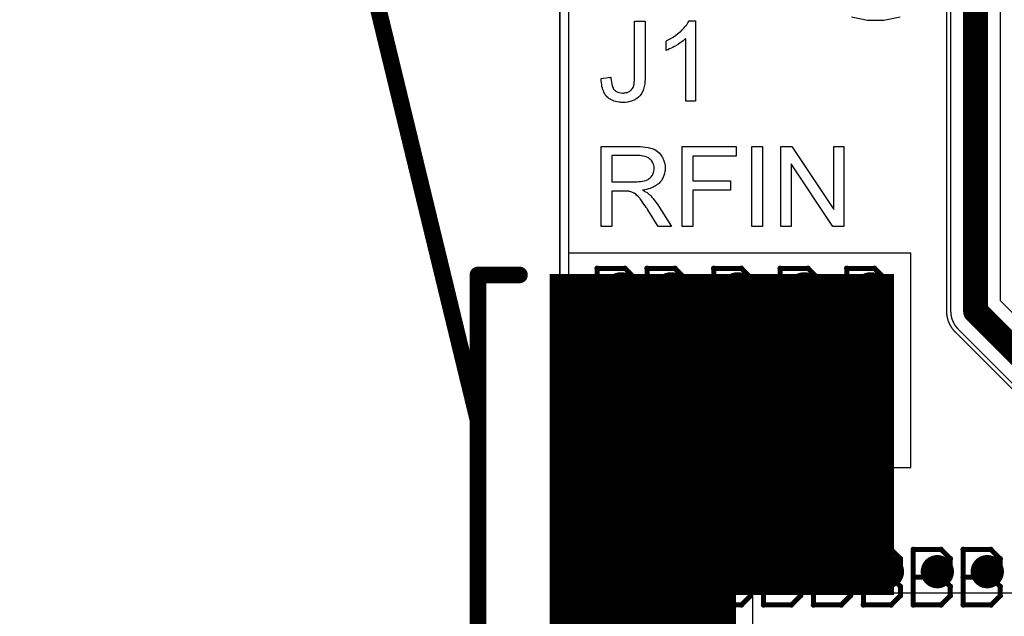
# Model space of a CAD drawing. Extents: x -1.5 to 9, y -3 to 5.
# Tile 50 of 256: x -0.325 to 0.267, y 1.242 to 1.6. Entities that reach past the tile are written whole.
import ezdxf

# ---------------------------------------------------------------- set-up
doc = ezdxf.new("R2010")
doc.units = 0
doc.layers.get('0').update_dxf_attribs({"linetype": 'CONTINUOUS'})
for name, color, linetype in [('qfn16-30-34-a_copper_signal_1', 1, 'CONTINUOUS'), ('qfn16-30-34-a_copper_signal_2', 1, 'CONTINUOUS'), ('qfn16-30-34-a_copper_signal_bot', 5, 'CONTINUOUS'), ('qfn16-30-34-a_copper_signal_top', 1, 'CONTINUOUS'), ('qfn16-30-34-a_drawing_1', 1, 'CONTINUOUS'), ('qfn16-30-34-a_drillmap_1', 1, 'CONTINUOUS'), ('qfn16-30-34-a_legend_top', 2, 'CONTINUOUS'), ('qfn16-30-34-a_mechanical_19', 1, 'CONTINUOUS'), ('qfn16-30-34-a_profile', 1, 'CONTINUOUS'), ('qfn16-30-34-a_pth_drill', 1, 'CONTINUOUS'), ('qfn16-30-34-a_soldermask_bot', 1, 'CONTINUOUS'), ('qfn16-30-34-a_soldermask_top', 1, 'CONTINUOUS')]:
    doc.layers.add(name, color=color, linetype=linetype)

# ---------------------------------------------------------------- blocks, each defined once
blk = doc.blocks.new('D14')
at = {"const_width": 0.1}
blk.add_lwpolyline([(-0.1025, 0), (0.1025, 0)], dxfattribs=at)
blk = doc.blocks.new('D21')
at = {"const_width": 0.0075}
blk.add_lwpolyline([(-0.00375, 0, 1), (0.00375, 0, 1)], format="xyb", close=True, dxfattribs=at)
blk = doc.blocks.new('D27')
at = {"const_width": 0.104}
blk.add_lwpolyline([(-0.1025, 0), (0.1025, 0)], dxfattribs=at)
blk = doc.blocks.new('D29')
at = {"const_width": 0.01}
blk.add_lwpolyline([(-0.005, 0, 1), (0.005, 0, 1)], format="xyb", close=True, dxfattribs=at)
blk = doc.blocks.new('D33')
at = {"const_width": 0.29}
blk.add_lwpolyline([(-0.025, 0), (0.025, 0)], dxfattribs=at)
blk = doc.blocks.new('D20')
at = {"const_width": 0.005}
blk.add_lwpolyline([(-0.0025, 0, 1), (0.0025, 0, 1)], format="xyb", close=True, dxfattribs=at)
blk = doc.blocks.new('D34')
at = {"const_width": 0.28}
blk.add_lwpolyline([(-0.055, 0), (0.055, 0)], dxfattribs=at)
blk = doc.blocks.new('D37')
at = {"const_width": 0.282}
blk.add_lwpolyline([(-0.056, 0), (0.056, 0)], dxfattribs=at)
blk = doc.blocks.new('D41')
at = {"const_width": 0.106}
blk.add_lwpolyline([(-0.1035, 0), (0.1035, 0)], dxfattribs=at)
blk = doc.blocks.new('D43')
at = {"const_width": 0.011}
blk.add_lwpolyline([(-0.0055, 0, 1), (0.0055, 0, 1)], format="xyb", close=True, dxfattribs=at)
blk = doc.blocks.new('D49')
at = {"const_width": 0.102}
blk.add_lwpolyline([(-0.1035, 0), (0.1035, 0)], dxfattribs=at)
blk = doc.blocks.new('D55')
at = {"const_width": 0.005}
blk.add_lwpolyline([(-0.0025, 0, 1), (0.0025, 0, 1)], format="xyb", close=True, dxfattribs=at)
blk = doc.blocks.new('D62')
at = {"const_width": 0.005}
blk.add_lwpolyline([(-0.0025, 0, 1), (0.0025, 0, 1)], format="xyb", close=True, dxfattribs=at)
blk = doc.blocks.new('D64')
at = {"const_width": 0.005}
blk.add_lwpolyline([(-0.0025, 0, 1), (0.0025, 0, 1)], format="xyb", close=True, dxfattribs=at)
blk = doc.blocks.new('D69')
at = {"const_width": 0.001667}
blk.add_lwpolyline([(-0.000833, 0, 1), (0.000833, 0, 1)], format="xyb", close=True, dxfattribs=at)
blk = doc.blocks.new('D44')
at = {"const_width": 0.0025}
blk.add_lwpolyline([(-0.00125, 0, 1), (0.00125, 0, 1)], format="xyb", close=True, dxfattribs=at)

msp = doc.modelspace()

# ---------------------------------------------------------------- linework, layer by layer
at = {"layer": 'qfn16-30-34-a_copper_signal_1', "color": 1}
msp.add_lwpolyline([(1.194589, 2.946635), (1.1925, 2.9425), (1.189588, 2.9425), (1.1075, 2.9425), (1.1075, 2.8575), (1.189588, 2.8575), (1.1925, 2.8575), (1.194589, 2.853365), (1.194589, 0.615412), (1.105001, 0.615412), (1.101174, 0.613826), (1.099589, 0.61), (1.099589, 0.005412), (0.100412, 0.005412), (0.100412, 0.61), (0.098826, 0.613826), (0.094999, 0.615412), (0.005412, 0.615412), (0.005412, 3.794588), (1.194589, 3.794588), (1.194589, 2.946635)], dxfattribs=at)
at = {"layer": 'qfn16-30-34-a_copper_signal_2', "color": 1}
for points in [[(1.194589, 2.946635), (1.1925, 2.9425), (1.189588, 2.9425), (1.1075, 2.9425), (1.1075, 2.8575), (1.189588, 2.8575), (1.1925, 2.8575), (1.194589, 2.853365), (1.194589, 0.615412), (1.105001, 0.615412), (1.101174, 0.613826), (1.099589, 0.61), (1.099589, 0.005412), (0.100412, 0.005412), (0.100412, 0.61), (0.098826, 0.613826), (0.094999, 0.615412), (0.005412, 0.615412), (0.005412, 3.794588), (1.194589, 3.794588), (1.194589, 2.946635)], [(0.363784, 1.332429), (0.265, 1.431213), (0.265, 1.968787), (0.310607, 2.014393)], [(0.235, 1.975), (0.235, 1.425), (0.235, 1.424891), (0.235001, 1.424782), (0.235004, 1.424673), (0.235006, 1.424564), (0.23501, 1.424455), (0.235014, 1.424346), (0.235019, 1.424237), (0.235025, 1.424128), (0.235032, 1.424025), (0.23504, 1.42391), (0.235048, 1.423802), (0.235057, 1.423693), (0.235067, 1.423584), (0.235078, 1.423476), (0.235089, 1.423367), (0.235101, 1.423259), (0.235114, 1.42315), (0.235128, 1.423042), (0.235143, 1.422934), (0.235158, 1.422826), (0.235174, 1.422718), (0.235191, 1.422611), (0.235209, 1.422503), (0.235228, 1.422395), (0.235247, 1.422288), (0.235267, 1.422181), (0.235288, 1.422074), (0.23531, 1.421967), (0.235332, 1.42186), (0.235356, 1.421753), (0.23538, 1.421647), (0.235404, 1.421541), (0.235418, 1.421482), (0.23543, 1.421435), (0.235456, 1.421329), (0.235483, 1.421223), (0.235511, 1.421118), (0.23554, 1.421013), (0.235569, 1.420907), (0.235599, 1.420803), (0.23563, 1.420698), (0.235662, 1.420594), (0.235694, 1.420489), (0.235727, 1.420386), (0.235761, 1.420282), (0.235796, 1.420178), (0.235831, 1.420075), (0.235868, 1.419972), (0.235905, 1.41987), (0.235942, 1.419767), (0.235981, 1.419665), (0.23602, 1.419563), (0.23606, 1.419462), (0.2361, 1.419361), (0.236142, 1.41926), (0.236184, 1.419159), (0.236227, 1.419059), (0.23627, 1.418959), (0.236315, 1.418859), (0.23636, 1.41876), (0.236405, 1.418661), (0.236452, 1.418562), (0.236499, 1.418464), (0.236547, 1.418366), (0.236595, 1.418268), (0.236645, 1.418171), (0.236695, 1.418074), (0.236745, 1.417977), (0.236797, 1.417881), (0.236849, 1.417785), (0.236902, 1.41769), (0.236955, 1.417595), (0.23701, 1.4175), (0.237064, 1.417406), (0.23712, 1.417312), (0.237176, 1.417218), (0.237211, 1.417161), (0.237233, 1.417125), (0.237291, 1.417033), (0.237349, 1.416941), (0.237408, 1.416849), (0.237468, 1.416757), (0.237528, 1.416667), (0.237589, 1.416576), (0.23765, 1.416486), (0.237713, 1.416396), (0.237775, 1.416307), (0.237839, 1.416219), (0.237903, 1.41613), (0.237968, 1.416043), (0.238034, 1.415955), (0.2381, 1.415869), (0.238166, 1.415782), (0.238234, 1.415697), (0.238302, 1.415611), (0.23837, 1.415526), (0.238439, 1.415442), (0.238509, 1.415358), (0.23858, 1.415275), (0.238651, 1.415192), (0.238722, 1.41511), (0.238794, 1.415028), (0.238867, 1.414947), (0.238941, 1.414866), (0.239015, 1.414786), (0.239089, 1.414706), (0.239165, 1.414627), (0.23924, 1.414549), (0.239316, 1.414471), (0.239393, 1.414393), (0.346964, 1.306822)]]:
    msp.add_lwpolyline(points, dxfattribs=at)
at = {"layer": 'qfn16-30-34-a_copper_signal_2', "color": 1, "const_width": 0.01}
for points in [[(0.25, 1.425), (0.25, 1.975)], [(0.25, 1.425), (0.357571, 1.317429)]]:
    msp.add_lwpolyline(points, dxfattribs=at)
at = {"layer": 'qfn16-30-34-a_copper_signal_bot', "color": 5}
msp.add_lwpolyline([(1.194589, 2.946635), (1.1925, 2.9425), (1.189588, 2.9425), (1.1075, 2.9425), (1.1075, 2.8575), (1.189588, 2.8575), (1.1925, 2.8575), (1.194589, 2.853365), (1.194589, 0.615412), (1.105001, 0.615412), (1.101174, 0.613826), (1.099589, 0.61), (1.099589, 0.005412), (0.100412, 0.005412), (0.100412, 0.61), (0.098826, 0.613826), (0.094999, 0.615412), (0.005412, 0.615412), (0.005412, 3.794588), (1.194589, 3.794588), (1.194589, 2.946635)], dxfattribs=at)
at = {"layer": 'qfn16-30-34-a_copper_signal_top', "color": 1}
for points in [[(0.4115, 1.255472), (0.1, 1.255472), (0.099958, 1.255472), (0.005412, 1.255472), (0.005412, 3.794588)], [(0.2325, 1.612597), (0.2325, 1.425), (0.2325, 1.424882), (0.232501, 1.424765), (0.232502, 1.424706), (0.232503, 1.424648), (0.232506, 1.424533), (0.23251, 1.424413), (0.232514, 1.424295), (0.232519, 1.424178), (0.232525, 1.424061), (0.232532, 1.423943), (0.232539, 1.423826), (0.232548, 1.423709), (0.232557, 1.423592), (0.232566, 1.423475), (0.232577, 1.423358), (0.232589, 1.423241), (0.232601, 1.423124), (0.232614, 1.423007), (0.232627, 1.422891), (0.232642, 1.422774), (0.232657, 1.422658), (0.232673, 1.422541), (0.23269, 1.422425), (0.232708, 1.422309), (0.232726, 1.422193), (0.232746, 1.422077), (0.232766, 1.421961), (0.232786, 1.421845), (0.232808, 1.42173), (0.232831, 1.421615), (0.232853, 1.421499), (0.232877, 1.421384), (0.232902, 1.42127), (0.232928, 1.421155), (0.232954, 1.42104), (0.232981, 1.420926), (0.233008, 1.420812), (0.233037, 1.420698), (0.233066, 1.420584), (0.233096, 1.420471), (0.233127, 1.420357), (0.233159, 1.420244), (0.233191, 1.420131), (0.233224, 1.420018), (0.233258, 1.419906), (0.233292, 1.419794), (0.233328, 1.419682), (0.233364, 1.41957), (0.2334, 1.419458), (0.233438, 1.419347), (0.233476, 1.419236), (0.233515, 1.419125), (0.233555, 1.419015), (0.233596, 1.418904), (0.233637, 1.418794), (0.233679, 1.418685), (0.233722, 1.418575), (0.233765, 1.418466), (0.23381, 1.418357), (0.233855, 1.418249), (0.2339, 1.418141), (0.233947, 1.418033), (0.233994, 1.417925), (0.234042, 1.417818), (0.23409, 1.417711), (0.234139, 1.417604), (0.23419, 1.417498), (0.23424, 1.417392), (0.234292, 1.417286), (0.234344, 1.417181), (0.234397, 1.417076), (0.23445, 1.416972), (0.234504, 1.416867), (0.234559, 1.416764), (0.234615, 1.41666), (0.234671, 1.416557), (0.234728, 1.416454), (0.234786, 1.416352), (0.234844, 1.41625), (0.234904, 1.416148), (0.234963, 1.416047), (0.235024, 1.415947), (0.235085, 1.415846), (0.235147, 1.415746), (0.235209, 1.415647), (0.235272, 1.415548), (0.235336, 1.415449), (0.2354, 1.415351), (0.235465, 1.415253), (0.235531, 1.415156), (0.235598, 1.415059), (0.235665, 1.414962), (0.235732, 1.414866), (0.235801, 1.414771), (0.23587, 1.414676), (0.235939, 1.414581), (0.23601, 1.414487), (0.236081, 1.414393), (0.236152, 1.4143), (0.236224, 1.414207), (0.236297, 1.414115), (0.23637, 1.414023), (0.236444, 1.413932), (0.236519, 1.413841), (0.236594, 1.413751), (0.23667, 1.413661), (0.236746, 1.413572), (0.236823, 1.413484), (0.236901, 1.413395), (0.236979, 1.413308), (0.237058, 1.41322), (0.237137, 1.413134), (0.237217, 1.413048), (0.237298, 1.412962), (0.237379, 1.412877), (0.23746, 1.412793), (0.237543, 1.412709), (0.237626, 1.412626), (0.292924, 1.357327)], [(0.175416, 1.601921), (0.185075, 1.6), (0.194924, 1.6), (0.204584, 1.601921)]]:
    msp.add_lwpolyline(points, dxfattribs=at)
at = {"layer": 'qfn16-30-34-a_copper_signal_top', "color": 1, "const_width": 0.015}
for points in [[(0.25, 1.425), (0.25, 1.75)], [(0.25, 1.425), (0.305298, 1.369702)]]:
    msp.add_lwpolyline(points, dxfattribs=at)
at = {"layer": 'qfn16-30-34-a_drawing_1', "color": 1, "const_width": 0.003}
for points in [[(0.022559, 1.4508), (0.022559, 1.417478)], [(0.039221, 1.4508), (0.022559, 1.4508)], [(0.044774, 1.445246), (0.039221, 1.4508)], [(0.052559, 1.4508), (0.052559, 1.417478)], [(0.069221, 1.4508), (0.052559, 1.4508)], [(0.074774, 1.445246), (0.069221, 1.4508)], [(0.092559, 1.4508), (0.092559, 1.417478)], [(0.109221, 1.4508), (0.092559, 1.4508)], [(0.114774, 1.445246), (0.109221, 1.4508)], [(0.132559, 1.4508), (0.132559, 1.417478)], [(0.14922, 1.4508), (0.132559, 1.4508)], [(0.154774, 1.445246), (0.14922, 1.4508)], [(0.172559, 1.4508), (0.172559, 1.417478)], [(0.18922, 1.4508), (0.172559, 1.4508)], [(0.194774, 1.445246), (0.18922, 1.4508)], [(0.044774, 1.439693), (0.044774, 1.445246)], [(0.074774, 1.439693), (0.074774, 1.445246)], [(0.114774, 1.439693), (0.114774, 1.445246)], [(0.154774, 1.439693), (0.154774, 1.445246)], [(0.194774, 1.439693), (0.194774, 1.445246)], [(0.039221, 1.434139), (0.044774, 1.439693)], [(0.069221, 1.434139), (0.074774, 1.439693)], [(0.109221, 1.434139), (0.114774, 1.439693)], [(0.14922, 1.434139), (0.154774, 1.439693)], [(0.18922, 1.434139), (0.194774, 1.439693)], [(0.039221, 1.434139), (0.022559, 1.434139)], [(0.022559, 1.434139), (0.039221, 1.434139)], [(0.044774, 1.428585), (0.039221, 1.434139)], [(0.069221, 1.434139), (0.052559, 1.434139)], [(0.052559, 1.434139), (0.069221, 1.434139)], [(0.074774, 1.428585), (0.069221, 1.434139)], [(0.109221, 1.434139), (0.092559, 1.434139)], [(0.092559, 1.434139), (0.109221, 1.434139)], [(0.114774, 1.428585), (0.109221, 1.434139)], [(0.14922, 1.434139), (0.132559, 1.434139)], [(0.132559, 1.434139), (0.14922, 1.434139)], [(0.154774, 1.428585), (0.14922, 1.434139)], [(0.18922, 1.434139), (0.172559, 1.434139)], [(0.172559, 1.434139), (0.18922, 1.434139)], [(0.194774, 1.428585), (0.18922, 1.434139)], [(0.044774, 1.423031), (0.044774, 1.428585)], [(0.074774, 1.423031), (0.074774, 1.428585)], [(0.114774, 1.423031), (0.114774, 1.428585)], [(0.154774, 1.423031), (0.154774, 1.428585)], [(0.194774, 1.423031), (0.194774, 1.428585)], [(0.039221, 1.417478), (0.044774, 1.423031)], [(0.069221, 1.417478), (0.074774, 1.423031)], [(0.109221, 1.417478), (0.114774, 1.423031)], [(0.14922, 1.417478), (0.154774, 1.423031)], [(0.18922, 1.417478), (0.194774, 1.423031)], [(0.022559, 1.417478), (0.039221, 1.417478)], [(0.052559, 1.417478), (0.069221, 1.417478)], [(0.092559, 1.417478), (0.109221, 1.417478)], [(0.132559, 1.417478), (0.14922, 1.417478)], [(0.172559, 1.417478), (0.18922, 1.417478)], [(0.083059, 1.4078), (0.083059, 1.374478)], [(0.099721, 1.4078), (0.083059, 1.4078)], [(0.105274, 1.402246), (0.099721, 1.4078)], [(0.105274, 1.396693), (0.105274, 1.402246)], [(0.099721, 1.391139), (0.105274, 1.396693)], [(0.099721, 1.391139), (0.083059, 1.391139)], [(0.083059, 1.391139), (0.099721, 1.391139)], [(0.105274, 1.385585), (0.099721, 1.391139)], [(0.105274, 1.380031), (0.105274, 1.385585)], [(0.099721, 1.374478), (0.105274, 1.380031)], [(0.083059, 1.374478), (0.099721, 1.374478)], [(0.022559, 1.3708), (0.022559, 1.337478)], [(0.039221, 1.3708), (0.022559, 1.3708)], [(0.044774, 1.365246), (0.039221, 1.3708)], [(0.052559, 1.3708), (0.052559, 1.337478)], [(0.069221, 1.3708), (0.052559, 1.3708)], [(0.074774, 1.365246), (0.069221, 1.3708)], [(0.092559, 1.3708), (0.092559, 1.337478)], [(0.109221, 1.3708), (0.092559, 1.3708)], [(0.114774, 1.365246), (0.109221, 1.3708)], [(0.132559, 1.3708), (0.132559, 1.337478)], [(0.14922, 1.3708), (0.132559, 1.3708)], [(0.154774, 1.365246), (0.14922, 1.3708)], [(0.172559, 1.3708), (0.172559, 1.337478)], [(0.18922, 1.3708), (0.172559, 1.3708)], [(0.194774, 1.365246), (0.18922, 1.3708)], [(0.044774, 1.359693), (0.044774, 1.365246)], [(0.074774, 1.359693), (0.074774, 1.365246)], [(0.114774, 1.359693), (0.114774, 1.365246)], [(0.154774, 1.359693), (0.154774, 1.365246)], [(0.194774, 1.359693), (0.194774, 1.365246)], [(0.039221, 1.354139), (0.022559, 1.354139)], [(0.022559, 1.354139), (0.039221, 1.354139)], [(0.039221, 1.354139), (0.044774, 1.359693)], [(0.044774, 1.348585), (0.039221, 1.354139)], [(0.069221, 1.354139), (0.052559, 1.354139)], [(0.052559, 1.354139), (0.069221, 1.354139)], [(0.069221, 1.354139), (0.074774, 1.359693)], [(0.074774, 1.348585), (0.069221, 1.354139)], [(0.109221, 1.354139), (0.092559, 1.354139)], [(0.092559, 1.354139), (0.109221, 1.354139)], [(0.109221, 1.354139), (0.114774, 1.359693)], [(0.114774, 1.348585), (0.109221, 1.354139)], [(0.14922, 1.354139), (0.132559, 1.354139)], [(0.132559, 1.354139), (0.14922, 1.354139)], [(0.14922, 1.354139), (0.154774, 1.359693)], [(0.154774, 1.348585), (0.14922, 1.354139)], [(0.18922, 1.354139), (0.172559, 1.354139)], [(0.172559, 1.354139), (0.18922, 1.354139)], [(0.18922, 1.354139), (0.194774, 1.359693)], [(0.194774, 1.348585), (0.18922, 1.354139)], [(0.044774, 1.343031), (0.044774, 1.348585)], [(0.074774, 1.343031), (0.074774, 1.348585)], [(0.114774, 1.343031), (0.114774, 1.348585)], [(0.154774, 1.343031), (0.154774, 1.348585)], [(0.194774, 1.343031), (0.194774, 1.348585)], [(0.039221, 1.337478), (0.044774, 1.343031)], [(0.069221, 1.337478), (0.074774, 1.343031)], [(0.109221, 1.337478), (0.114774, 1.343031)], [(0.14922, 1.337478), (0.154774, 1.343031)], [(0.18922, 1.337478), (0.194774, 1.343031)], [(0.022559, 1.337478), (0.039221, 1.337478)], [(0.052559, 1.337478), (0.069221, 1.337478)], [(0.092559, 1.337478), (0.109221, 1.337478)], [(0.132559, 1.337478), (0.14922, 1.337478)], [(0.172559, 1.337478), (0.18922, 1.337478)], [(0.032559, 1.2818), (0.032559, 1.248478)], [(0.049221, 1.2818), (0.032559, 1.2818)], [(0.054774, 1.276246), (0.049221, 1.2818)], [(0.062559, 1.2818), (0.062559, 1.248478)], [(0.079221, 1.2818), (0.062559, 1.2818)], [(0.084774, 1.276246), (0.079221, 1.2818)], [(0.092559, 1.2818), (0.092559, 1.248478)], [(0.109221, 1.2818), (0.092559, 1.2818)], [(0.114774, 1.276246), (0.109221, 1.2818)], [(0.122559, 1.2818), (0.122559, 1.248478)], [(0.13922, 1.2818), (0.122559, 1.2818)], [(0.144774, 1.276246), (0.13922, 1.2818)], [(0.152559, 1.2818), (0.152559, 1.248478)], [(0.16922, 1.2818), (0.152559, 1.2818)], [(0.174774, 1.276246), (0.16922, 1.2818)], [(0.182559, 1.2818), (0.182559, 1.248478)], [(0.19922, 1.2818), (0.182559, 1.2818)], [(0.204774, 1.276246), (0.19922, 1.2818)], [(0.212559, 1.2818), (0.212559, 1.248478)], [(0.22922, 1.2818), (0.212559, 1.2818)], [(0.234774, 1.276246), (0.22922, 1.2818)], [(0.242559, 1.2818), (0.242559, 1.248478)], [(0.259221, 1.2818), (0.242559, 1.2818)], [(0.264774, 1.276246), (0.259221, 1.2818)], [(0.054774, 1.270693), (0.054774, 1.276246)], [(0.084774, 1.270693), (0.084774, 1.276246)], [(0.114774, 1.270693), (0.114774, 1.276246)], [(0.144774, 1.270693), (0.144774, 1.276246)], [(0.174774, 1.270693), (0.174774, 1.276246)], [(0.204774, 1.270693), (0.204774, 1.276246)], [(0.234774, 1.270693), (0.234774, 1.276246)], [(0.264774, 1.270693), (0.264774, 1.276246)], [(0.049221, 1.265139), (0.032559, 1.265139)], [(0.032559, 1.265139), (0.049221, 1.265139)], [(0.049221, 1.265139), (0.054774, 1.270693)], [(0.054774, 1.259585), (0.049221, 1.265139)], [(0.079221, 1.265139), (0.062559, 1.265139)], [(0.062559, 1.265139), (0.079221, 1.265139)], [(0.079221, 1.265139), (0.084774, 1.270693)], [(0.084774, 1.259585), (0.079221, 1.265139)], [(0.109221, 1.265139), (0.092559, 1.265139)], [(0.092559, 1.265139), (0.109221, 1.265139)], [(0.109221, 1.265139), (0.114774, 1.270693)], [(0.114774, 1.259585), (0.109221, 1.265139)], [(0.13922, 1.265139), (0.122559, 1.265139)], [(0.122559, 1.265139), (0.13922, 1.265139)], [(0.13922, 1.265139), (0.144774, 1.270693)], [(0.144774, 1.259585), (0.13922, 1.265139)], [(0.16922, 1.265139), (0.152559, 1.265139)], [(0.152559, 1.265139), (0.16922, 1.265139)], [(0.16922, 1.265139), (0.174774, 1.270693)], [(0.174774, 1.259585), (0.16922, 1.265139)], [(0.19922, 1.265139), (0.182559, 1.265139)], [(0.182559, 1.265139), (0.19922, 1.265139)], [(0.19922, 1.265139), (0.204774, 1.270693)], [(0.204774, 1.259585), (0.19922, 1.265139)], [(0.22922, 1.265139), (0.212559, 1.265139)], [(0.212559, 1.265139), (0.22922, 1.265139)], [(0.22922, 1.265139), (0.234774, 1.270693)], [(0.234774, 1.259585), (0.22922, 1.265139)], [(0.259221, 1.265139), (0.242559, 1.265139)], [(0.242559, 1.265139), (0.259221, 1.265139)], [(0.259221, 1.265139), (0.264774, 1.270693)], [(0.264774, 1.259585), (0.259221, 1.265139)], [(0.054774, 1.254031), (0.054774, 1.259585)], [(0.084774, 1.254031), (0.084774, 1.259585)], [(0.114774, 1.254031), (0.114774, 1.259585)], [(0.144774, 1.254031), (0.144774, 1.259585)], [(0.174774, 1.254031), (0.174774, 1.259585)], [(0.204774, 1.254031), (0.204774, 1.259585)], [(0.234774, 1.254031), (0.234774, 1.259585)], [(0.264774, 1.254031), (0.264774, 1.259585)], [(0.049221, 1.248478), (0.054774, 1.254031)], [(0.079221, 1.248478), (0.084774, 1.254031)], [(0.109221, 1.248478), (0.114774, 1.254031)], [(0.13922, 1.248478), (0.144774, 1.254031)], [(0.16922, 1.248478), (0.174774, 1.254031)], [(0.19922, 1.248478), (0.204774, 1.254031)], [(0.22922, 1.248478), (0.234774, 1.254031)], [(0.259221, 1.248478), (0.264774, 1.254031)], [(0.032559, 1.248478), (0.049221, 1.248478)], [(0.062559, 1.248478), (0.079221, 1.248478)], [(0.092559, 1.248478), (0.109221, 1.248478)], [(0.122559, 1.248478), (0.13922, 1.248478)], [(0.152559, 1.248478), (0.16922, 1.248478)], [(0.182559, 1.248478), (0.19922, 1.248478)], [(0.212559, 1.248478), (0.22922, 1.248478)], [(0.242559, 1.248478), (0.259221, 1.248478)]]:
    msp.add_lwpolyline(points, dxfattribs=at)
at = {"layer": 'qfn16-30-34-a_drillmap_1', "color": 1, "const_width": 0.005}
for points in [[(0.037, 1.432472), (0.037, 1.442472)], [(0.067, 1.432472), (0.067, 1.442472)], [(0.107, 1.432472), (0.107, 1.442472)], [(0.147, 1.432472), (0.147, 1.442472)], [(0.187, 1.432472), (0.187, 1.442472)], [(0.032, 1.437472), (0.042, 1.437472)], [(0.062, 1.437472), (0.072, 1.437472)], [(0.102, 1.437472), (0.112, 1.437472)], [(0.142, 1.437472), (0.152, 1.437472)], [(0.182, 1.437472), (0.192, 1.437472)], [(0.0925, 1.394472), (0.1025, 1.394472)], [(0.0975, 1.389472), (0.0975, 1.399472)], [(0.037, 1.352472), (0.037, 1.362472)], [(0.067, 1.352472), (0.067, 1.362472)], [(0.107, 1.352472), (0.107, 1.362472)], [(0.147, 1.352472), (0.147, 1.362472)], [(0.187, 1.352472), (0.187, 1.362472)], [(0.032, 1.357472), (0.042, 1.357472)], [(0.062, 1.357472), (0.072, 1.357472)], [(0.102, 1.357472), (0.112, 1.357472)], [(0.142, 1.357472), (0.152, 1.357472)], [(0.182, 1.357472), (0.192, 1.357472)], [(0.047, 1.263472), (0.047, 1.273472)], [(0.077, 1.263472), (0.077, 1.273472)], [(0.107, 1.263472), (0.107, 1.273472)], [(0.137, 1.263472), (0.137, 1.273472)], [(0.167, 1.263472), (0.167, 1.273472)], [(0.197, 1.263472), (0.197, 1.273472)], [(0.227, 1.263472), (0.227, 1.273472)], [(0.257, 1.263472), (0.257, 1.273472)], [(0.042, 1.268472), (0.052, 1.268472)], [(0.072, 1.268472), (0.082, 1.268472)], [(0.102, 1.268472), (0.112, 1.268472)], [(0.132, 1.268472), (0.142, 1.268472)], [(0.162, 1.268472), (0.172, 1.268472)], [(0.192, 1.268472), (0.202, 1.268472)], [(0.222, 1.268472), (0.232, 1.268472)], [(0.252, 1.268472), (0.262, 1.268472)]]:
    msp.add_lwpolyline(points, dxfattribs=at)
at = {"layer": 'qfn16-30-34-a_legend_top', "color": 2}
for points in [[(0.051441, 1.566568), (0.051441, 1.566498), (0.051441, 1.56629), (0.051441, 1.566013), (0.051441, 1.565596), (0.051372, 1.565041), (0.051372, 1.564486), (0.051233, 1.563167), (0.051094, 1.56164), (0.050817, 1.560044), (0.0504, 1.558587), (0.049915, 1.557199), (0.049915, 1.55713), (0.049845, 1.55706), (0.049637, 1.556644), (0.04929, 1.556089), (0.048804, 1.555325), (0.04811, 1.554562), (0.047347, 1.553729), (0.046375, 1.552896), (0.045265, 1.552202), (0.045126, 1.552133), (0.04471, 1.551925), (0.044085, 1.551647), (0.043183, 1.551369), (0.042072, 1.551022), (0.040823, 1.550745), (0.039435, 1.550536), (0.037908, 1.550467), (0.037284, 1.550467), (0.036867, 1.550536), (0.036312, 1.550606), (0.035757, 1.550675), (0.0343, 1.550953), (0.032773, 1.551369), (0.031177, 1.551994), (0.030344, 1.55241), (0.02958, 1.552896), (0.028886, 1.553451), (0.028192, 1.554076), (0.028123, 1.554145), (0.028054, 1.554215), (0.027915, 1.554492), (0.027707, 1.55477), (0.027429, 1.555117), (0.027151, 1.555603), (0.026874, 1.556158), (0.026527, 1.556783), (0.026249, 1.557476), (0.025972, 1.558309), (0.025694, 1.559142), (0.025416, 1.560114), (0.025278, 1.561155), (0.025069, 1.562334), (0.025, 1.563514), (0.025, 1.564833), (0.03076, 1.565666), (0.03076, 1.565596), (0.03076, 1.565457), (0.03076, 1.56518), (0.03083, 1.564764), (0.030899, 1.564347), (0.030899, 1.563861), (0.031107, 1.562681), (0.031315, 1.561432), (0.031732, 1.560183), (0.032148, 1.559073), (0.032426, 1.558587), (0.032773, 1.55817), (0.032842, 1.558101), (0.03312, 1.557893), (0.033536, 1.557546), (0.034091, 1.557199), (0.034855, 1.556783), (0.035688, 1.556505), (0.036729, 1.556227), (0.037839, 1.556158), (0.038255, 1.556158), (0.038672, 1.556227), (0.039296, 1.556297), (0.039921, 1.556436), (0.040615, 1.556574), (0.041309, 1.556852), (0.042003, 1.557199), (0.042072, 1.557268), (0.042281, 1.557407), (0.042558, 1.557685), (0.042975, 1.557962), (0.043322, 1.558448), (0.043738, 1.558934), (0.044085, 1.559489), (0.044363, 1.560183), (0.044363, 1.560253), (0.044501, 1.56053), (0.044571, 1.561016), (0.04471, 1.56164), (0.044848, 1.562473), (0.044918, 1.563514), (0.045057, 1.564764), (0.045057, 1.566221), (0.045057, 1.599325), (0.051441, 1.599325), (0.051441, 1.566568)], [(0.08163, 1.5513), (0.075731, 1.5513), (0.075731, 1.588845), (0.075662, 1.588776), (0.075315, 1.588498), (0.074899, 1.588082), (0.074205, 1.587596), (0.073441, 1.586972), (0.07247, 1.586277), (0.071359, 1.585514), (0.07011, 1.584751), (0.070041, 1.584751), (0.069971, 1.584681), (0.069555, 1.584404), (0.068861, 1.584057), (0.068028, 1.58364), (0.067056, 1.583155), (0.066015, 1.582669), (0.064974, 1.582183), (0.063933, 1.581766), (0.063933, 1.587457), (0.064003, 1.587457), (0.064142, 1.587596), (0.064419, 1.587666), (0.064766, 1.587874), (0.065183, 1.588082), (0.065668, 1.58836), (0.066848, 1.589053), (0.068236, 1.589817), (0.069624, 1.590789), (0.071082, 1.591899), (0.072539, 1.593079), (0.072608, 1.593148), (0.072678, 1.593217), (0.072886, 1.593426), (0.073164, 1.593634), (0.073788, 1.594328), (0.074621, 1.595161), (0.075454, 1.596132), (0.076356, 1.597243), (0.077119, 1.598353), (0.077813, 1.599533), (0.08163, 1.599533), (0.08163, 1.5513)], [(0.047833, 1.523943), (0.048457, 1.523943), (0.049915, 1.523874), (0.051441, 1.523665), (0.053107, 1.523457), (0.054634, 1.52311), (0.055397, 1.522902), (0.056022, 1.522694), (0.056091, 1.522694), (0.056161, 1.522624), (0.056577, 1.522416), (0.057202, 1.522139), (0.057965, 1.521653), (0.058798, 1.521028), (0.0597, 1.520195), (0.060533, 1.519224), (0.061366, 1.518113), (0.061366, 1.518044), (0.061435, 1.517975), (0.061713, 1.517558), (0.06199, 1.516864), (0.062407, 1.515962), (0.062754, 1.514921), (0.063101, 1.513672), (0.063309, 1.512353), (0.063378, 1.510896), (0.063378, 1.510826), (0.063378, 1.510688), (0.063378, 1.51041), (0.063309, 1.510063), (0.063309, 1.509577), (0.063239, 1.509091), (0.062962, 1.507912), (0.062545, 1.506524), (0.06199, 1.505066), (0.061157, 1.503609), (0.060602, 1.502915), (0.060047, 1.502221), (0.059978, 1.502151), (0.059908, 1.502082), (0.0597, 1.501874), (0.059422, 1.501666), (0.059075, 1.501388), (0.058659, 1.50111), (0.058104, 1.500763), (0.057549, 1.500347), (0.056855, 1.5), (0.056091, 1.499653), (0.055258, 1.499237), (0.054356, 1.49889), (0.053315, 1.498612), (0.052274, 1.498265), (0.051094, 1.498057), (0.049845, 1.497849), (0.049984, 1.497779), (0.050262, 1.49764), (0.050678, 1.497363), (0.051233, 1.497085), (0.052482, 1.496322), (0.053107, 1.495836), (0.053662, 1.49542), (0.053801, 1.495281), (0.054148, 1.494934), (0.054703, 1.494379), (0.055397, 1.493685), (0.056161, 1.492713), (0.057063, 1.491672), (0.057965, 1.490423), (0.058937, 1.489035), (0.067195, 1.475988), (0.059284, 1.475988), (0.052968, 1.485981), (0.052968, 1.486051), (0.052829, 1.486189), (0.052691, 1.486398), (0.052482, 1.486675), (0.051997, 1.487439), (0.051372, 1.48841), (0.050609, 1.489451), (0.049845, 1.490562), (0.049082, 1.491603), (0.048388, 1.492574), (0.048318, 1.492644), (0.04811, 1.492921), (0.047763, 1.493338), (0.047277, 1.493823), (0.046236, 1.494864), (0.045681, 1.49535), (0.045126, 1.495767), (0.045057, 1.495836), (0.044918, 1.495905), (0.04464, 1.496044), (0.044224, 1.496252), (0.043807, 1.496461), (0.043322, 1.496669), (0.042211, 1.497016), (0.042142, 1.497016), (0.042003, 1.497085), (0.041725, 1.497085), (0.041378, 1.497155), (0.040893, 1.497224), (0.040337, 1.497224), (0.039574, 1.497293), (0.031385, 1.497293), (0.031385, 1.475988), (0.025, 1.475988), (0.025, 1.524012), (0.047277, 1.524012), (0.047833, 1.523943)], [(0.106129, 1.518322), (0.080034, 1.518322), (0.080034, 1.50347), (0.102589, 1.50347), (0.102589, 1.497779), (0.080034, 1.497779), (0.080034, 1.475988), (0.073649, 1.475988), (0.073649, 1.524012), (0.106129, 1.524012), (0.106129, 1.518322)], [(0.121813, 1.475988), (0.115428, 1.475988), (0.115428, 1.524012), (0.121813, 1.524012), (0.121813, 1.475988)], [(0.170809, 1.475988), (0.164216, 1.475988), (0.139094, 1.513672), (0.139094, 1.475988), (0.132986, 1.475988), (0.132986, 1.524012), (0.13951, 1.524012), (0.164702, 1.486259), (0.164702, 1.524012), (0.170809, 1.524012), (0.170809, 1.475988)], [(0.046514, 1.518669), (0.031385, 1.518669), (0.031385, 1.502776), (0.045681, 1.502776), (0.046514, 1.502845), (0.047486, 1.502915), (0.048596, 1.502984), (0.049706, 1.503123), (0.050817, 1.503331), (0.051788, 1.503609), (0.051927, 1.503678), (0.052205, 1.503817), (0.052621, 1.504025), (0.053176, 1.504303), (0.053801, 1.504719), (0.054426, 1.505205), (0.05505, 1.50583), (0.055536, 1.506524), (0.055605, 1.506593), (0.055744, 1.506871), (0.055952, 1.507287), (0.05623, 1.507842), (0.056438, 1.508467), (0.056646, 1.509161), (0.056785, 1.509994), (0.056855, 1.510826), (0.056855, 1.510896), (0.056855, 1.510965), (0.056785, 1.511382), (0.056716, 1.512006), (0.056577, 1.512839), (0.05623, 1.513672), (0.055814, 1.514643), (0.055189, 1.515546), (0.054356, 1.516448), (0.054217, 1.516517), (0.05387, 1.516795), (0.053315, 1.517142), (0.052413, 1.517558), (0.051372, 1.517975), (0.049984, 1.518322), (0.048388, 1.518599), (0.046514, 1.518669)]]:
    msp.add_lwpolyline(points, dxfattribs=at)
at = {"layer": 'qfn16-30-34-a_mechanical_19', "color": 1, "const_width": 0.01}
for points in [[(-0.349163, 2.596846), (-0.049163, 1.359787)], [(-0.049163, 1.446846), (-0.024163, 1.446846)], [(-0.049163, 0.971846), (-0.049163, 1.446846)]]:
    msp.add_lwpolyline(points, dxfattribs=at)
at = {"layer": 'qfn16-30-34-a_profile', "color": 1, "const_width": 0.001}
msp.add_lwpolyline([(0, 3.8), (0, 0.61)], dxfattribs=at)
at = {"layer": 'qfn16-30-34-a_soldermask_bot', "color": 1}
msp.add_lwpolyline([(0.005412, 0.615412), (0.005412, 0.983), (0.211, 0.983), (0.211, 1.109), (0.116, 1.109), (0.116, 1.331), (0.211, 1.331), (0.211, 1.46), (0.005412, 1.46), (0.005412, 2), (1.194589, 2), (1.194589, 1.459)], dxfattribs=at)

# ---------------------------------------------------------------- block references
at = {"layer": 'qfn16-30-34-a_copper_signal_1'}
for name, p in [('D27', (0.0975, 1.394472)), ('D29', (0.037, 1.437472)), ('D29', (0.067, 1.437472)), ('D29', (0.107, 1.437472)), ('D29', (0.147, 1.437472)), ('D29', (0.187, 1.437472)), ('D29', (0.037, 1.357472)), ('D29', (0.067, 1.357472)), ('D29', (0.107, 1.357472)), ('D29', (0.147, 1.357472)), ('D29', (0.187, 1.357472)), ('D33', (0.02, 1.220472)), ('D29', (0.047, 1.268472)), ('D29', (0.077, 1.268472)), ('D29', (0.107, 1.268472)), ('D29', (0.137, 1.268472)), ('D29', (0.167, 1.268472)), ('D29', (0.197, 1.268472)), ('D29', (0.227, 1.268472)), ('D29', (0.257, 1.268472))]:
    msp.add_blockref(name, p, dxfattribs=at)
at = {"layer": 'qfn16-30-34-a_copper_signal_2'}
for name, p in [('D27', (0.0975, 1.394472)), ('D29', (0.037, 1.437472)), ('D29', (0.067, 1.437472)), ('D29', (0.107, 1.437472)), ('D29', (0.147, 1.437472)), ('D29', (0.187, 1.437472)), ('D20', (0.25, 1.425)), ('D20', (0.25, 1.425)), ('D29', (0.037, 1.357472)), ('D29', (0.067, 1.357472)), ('D29', (0.107, 1.357472)), ('D29', (0.147, 1.357472)), ('D29', (0.187, 1.357472)), ('D29', (0.047, 1.268472)), ('D29', (0.077, 1.268472)), ('D29', (0.107, 1.268472)), ('D29', (0.137, 1.268472)), ('D29', (0.167, 1.268472)), ('D29', (0.197, 1.268472)), ('D29', (0.227, 1.268472)), ('D29', (0.257, 1.268472))]:
    msp.add_blockref(name, p, dxfattribs=at)
at = {"layer": 'qfn16-30-34-a_copper_signal_bot'}
for name, p in [('D27', (0.0975, 1.394472)), ('D29', (0.037, 1.437472)), ('D29', (0.067, 1.437472)), ('D29', (0.107, 1.437472)), ('D29', (0.147, 1.437472)), ('D29', (0.187, 1.437472)), ('D29', (0.037, 1.357472)), ('D29', (0.067, 1.357472)), ('D29', (0.107, 1.357472)), ('D29', (0.147, 1.357472)), ('D29', (0.187, 1.357472)), ('D34', (0.05, 1.220472)), ('D29', (0.047, 1.268472)), ('D29', (0.077, 1.268472)), ('D29', (0.107, 1.268472)), ('D29', (0.137, 1.268472)), ('D29', (0.167, 1.268472)), ('D29', (0.197, 1.268472)), ('D29', (0.227, 1.268472)), ('D29', (0.257, 1.268472))]:
    msp.add_blockref(name, p, dxfattribs=at)
at = {"layer": 'qfn16-30-34-a_copper_signal_top'}
for name, p in [('D27', (0.0975, 1.394472)), ('D29', (0.037, 1.437472)), ('D29', (0.067, 1.437472)), ('D29', (0.107, 1.437472)), ('D29', (0.147, 1.437472)), ('D29', (0.187, 1.437472)), ('D21', (0.25, 1.425)), ('D21', (0.25, 1.425)), ('D29', (0.037, 1.357472)), ('D29', (0.067, 1.357472)), ('D29', (0.107, 1.357472)), ('D29', (0.147, 1.357472)), ('D29', (0.187, 1.357472)), ('D14', (0.0975, 1.305472)), ('D29', (0.047, 1.268472)), ('D29', (0.077, 1.268472)), ('D29', (0.107, 1.268472)), ('D29', (0.137, 1.268472)), ('D29', (0.167, 1.268472)), ('D29', (0.197, 1.268472)), ('D29', (0.227, 1.268472)), ('D29', (0.257, 1.268472))]:
    msp.add_blockref(name, p, dxfattribs=at)
at = {"layer": 'qfn16-30-34-a_drawing_1'}
for p in [(0.022559, 1.4508), (0.022559, 1.4508), (0.039221, 1.4508), (0.052559, 1.4508), (0.052559, 1.4508), (0.069221, 1.4508), (0.092559, 1.4508), (0.092559, 1.4508), (0.109221, 1.4508), (0.132559, 1.4508), (0.132559, 1.4508), (0.14922, 1.4508), (0.172559, 1.4508), (0.172559, 1.4508), (0.18922, 1.4508), (0.044774, 1.445246), (0.074774, 1.445246), (0.114774, 1.445246), (0.154774, 1.445246), (0.194774, 1.445246), (0.044774, 1.439693), (0.074774, 1.439693), (0.114774, 1.439693), (0.154774, 1.439693), (0.194774, 1.439693), (0.022559, 1.434139), (0.039221, 1.434139), (0.039221, 1.434139), (0.052559, 1.434139), (0.069221, 1.434139), (0.069221, 1.434139), (0.092559, 1.434139), (0.109221, 1.434139), (0.109221, 1.434139), (0.132559, 1.434139), (0.14922, 1.434139), (0.14922, 1.434139), (0.172559, 1.434139), (0.18922, 1.434139), (0.18922, 1.434139), (0.044774, 1.428585), (0.074774, 1.428585), (0.114774, 1.428585), (0.154774, 1.428585), (0.194774, 1.428585), (0.044774, 1.423031), (0.074774, 1.423031), (0.114774, 1.423031), (0.154774, 1.423031), (0.194774, 1.423031), (0.022559, 1.417478), (0.039221, 1.417478), (0.052559, 1.417478), (0.069221, 1.417478), (0.092559, 1.417478), (0.109221, 1.417478), (0.132559, 1.417478), (0.14922, 1.417478), (0.172559, 1.417478), (0.18922, 1.417478), (0.083059, 1.4078), (0.083059, 1.4078), (0.099721, 1.4078), (0.105274, 1.402246), (0.105274, 1.396693), (0.083059, 1.391139), (0.099721, 1.391139), (0.099721, 1.391139), (0.105274, 1.385585), (0.105274, 1.380031), (0.083059, 1.374478), (0.099721, 1.374478), (0.022559, 1.3708), (0.022559, 1.3708), (0.039221, 1.3708), (0.052559, 1.3708), (0.052559, 1.3708), (0.069221, 1.3708), (0.092559, 1.3708), (0.092559, 1.3708), (0.109221, 1.3708), (0.132559, 1.3708), (0.132559, 1.3708), (0.14922, 1.3708), (0.172559, 1.3708), (0.172559, 1.3708), (0.18922, 1.3708), (0.044774, 1.365246), (0.044774, 1.359693), (0.074774, 1.365246), (0.074774, 1.359693), (0.114774, 1.365246), (0.114774, 1.359693), (0.154774, 1.365246), (0.154774, 1.359693), (0.194774, 1.365246), (0.194774, 1.359693), (0.022559, 1.354139), (0.039221, 1.354139), (0.039221, 1.354139), (0.052559, 1.354139), (0.069221, 1.354139), (0.069221, 1.354139), (0.092559, 1.354139), (0.109221, 1.354139), (0.109221, 1.354139), (0.132559, 1.354139), (0.14922, 1.354139), (0.14922, 1.354139), (0.172559, 1.354139), (0.18922, 1.354139), (0.18922, 1.354139), (0.044774, 1.348585), (0.074774, 1.348585), (0.114774, 1.348585), (0.154774, 1.348585), (0.194774, 1.348585), (0.044774, 1.343031), (0.074774, 1.343031), (0.114774, 1.343031), (0.154774, 1.343031), (0.194774, 1.343031), (0.022559, 1.337478), (0.039221, 1.337478), (0.052559, 1.337478), (0.069221, 1.337478), (0.092559, 1.337478), (0.109221, 1.337478), (0.132559, 1.337478), (0.14922, 1.337478), (0.172559, 1.337478), (0.18922, 1.337478), (0.032559, 1.2818), (0.032559, 1.2818), (0.049221, 1.2818), (0.062559, 1.2818), (0.062559, 1.2818), (0.079221, 1.2818), (0.092559, 1.2818), (0.092559, 1.2818), (0.109221, 1.2818), (0.122559, 1.2818), (0.122559, 1.2818), (0.13922, 1.2818), (0.152559, 1.2818), (0.152559, 1.2818), (0.16922, 1.2818), (0.182559, 1.2818), (0.182559, 1.2818), (0.19922, 1.2818), (0.212559, 1.2818), (0.212559, 1.2818), (0.22922, 1.2818), (0.242559, 1.2818), (0.242559, 1.2818), (0.259221, 1.2818), (0.054774, 1.276246), (0.084774, 1.276246), (0.114774, 1.276246), (0.144774, 1.276246), (0.174774, 1.276246), (0.204774, 1.276246), (0.234774, 1.276246), (0.264774, 1.276246), (0.032559, 1.265139), (0.049221, 1.265139), (0.049221, 1.265139), (0.054774, 1.270693), (0.062559, 1.265139), (0.079221, 1.265139), (0.079221, 1.265139), (0.084774, 1.270693), (0.092559, 1.265139), (0.109221, 1.265139), (0.109221, 1.265139), (0.114774, 1.270693), (0.122559, 1.265139), (0.13922, 1.265139), (0.13922, 1.265139), (0.144774, 1.270693), (0.152559, 1.265139), (0.16922, 1.265139), (0.16922, 1.265139), (0.174774, 1.270693), (0.182559, 1.265139), (0.19922, 1.265139), (0.19922, 1.265139), (0.204774, 1.270693), (0.212559, 1.265139), (0.22922, 1.265139), (0.22922, 1.265139), (0.234774, 1.270693), (0.242559, 1.265139), (0.259221, 1.265139), (0.259221, 1.265139), (0.264774, 1.270693), (0.054774, 1.259585), (0.084774, 1.259585), (0.114774, 1.259585), (0.144774, 1.259585), (0.174774, 1.259585), (0.204774, 1.259585), (0.234774, 1.259585), (0.264774, 1.259585), (0.054774, 1.254031), (0.084774, 1.254031), (0.114774, 1.254031), (0.144774, 1.254031), (0.174774, 1.254031), (0.204774, 1.254031), (0.234774, 1.254031), (0.264774, 1.254031), (0.032559, 1.248478), (0.049221, 1.248478), (0.062559, 1.248478), (0.079221, 1.248478), (0.092559, 1.248478), (0.109221, 1.248478), (0.122559, 1.248478), (0.13922, 1.248478), (0.152559, 1.248478), (0.16922, 1.248478), (0.182559, 1.248478), (0.19922, 1.248478), (0.212559, 1.248478), (0.22922, 1.248478), (0.242559, 1.248478), (0.259221, 1.248478)]:
    msp.add_blockref('D69', p, dxfattribs=at)
at = {"layer": 'qfn16-30-34-a_drillmap_1'}
for p in [(0.037, 1.442472), (0.067, 1.442472), (0.107, 1.442472), (0.147, 1.442472), (0.187, 1.442472), (0.032, 1.437472), (0.042, 1.437472), (0.062, 1.437472), (0.072, 1.437472), (0.102, 1.437472), (0.112, 1.437472), (0.142, 1.437472), (0.152, 1.437472), (0.182, 1.437472), (0.192, 1.437472), (0.037, 1.432472), (0.067, 1.432472), (0.107, 1.432472), (0.147, 1.432472), (0.187, 1.432472), (0.0925, 1.394472), (0.0975, 1.399472), (0.1025, 1.394472), (0.0975, 1.389472), (0.037, 1.362472), (0.067, 1.362472), (0.107, 1.362472), (0.147, 1.362472), (0.187, 1.362472), (0.032, 1.357472), (0.042, 1.357472), (0.062, 1.357472), (0.072, 1.357472), (0.102, 1.357472), (0.112, 1.357472), (0.142, 1.357472), (0.152, 1.357472), (0.182, 1.357472), (0.192, 1.357472), (0.037, 1.352472), (0.067, 1.352472), (0.107, 1.352472), (0.147, 1.352472), (0.187, 1.352472), (0.047, 1.273472), (0.077, 1.273472), (0.107, 1.273472), (0.137, 1.273472), (0.167, 1.273472), (0.197, 1.273472), (0.227, 1.273472), (0.257, 1.273472), (0.042, 1.268472), (0.052, 1.268472), (0.072, 1.268472), (0.082, 1.268472), (0.102, 1.268472), (0.112, 1.268472), (0.132, 1.268472), (0.142, 1.268472), (0.162, 1.268472), (0.172, 1.268472), (0.192, 1.268472), (0.202, 1.268472), (0.222, 1.268472), (0.232, 1.268472), (0.252, 1.268472), (0.262, 1.268472), (0.047, 1.263472), (0.077, 1.263472), (0.107, 1.263472), (0.137, 1.263472), (0.167, 1.263472), (0.197, 1.263472), (0.227, 1.263472), (0.257, 1.263472)]:
    msp.add_blockref('D44', p, dxfattribs=at)
at = {"layer": 'qfn16-30-34-a_mechanical_19'}
for p in [(-0.049163, 1.446846), (-0.049163, 1.446846), (-0.024163, 1.446846), (-0.049163, 1.359787)]:
    msp.add_blockref('D55', p, dxfattribs=at)
at = {"layer": 'qfn16-30-34-a_pth_drill'}
for name, p in [('D64', (0.037, 1.437472)), ('D64', (0.067, 1.437472)), ('D64', (0.107, 1.437472)), ('D64', (0.147, 1.437472)), ('D64', (0.187, 1.437472)), ('D62', (0.0975, 1.394472)), ('D64', (0.037, 1.357472)), ('D64', (0.067, 1.357472)), ('D64', (0.107, 1.357472)), ('D64', (0.147, 1.357472)), ('D64', (0.187, 1.357472)), ('D64', (0.047, 1.268472)), ('D64', (0.077, 1.268472)), ('D64', (0.107, 1.268472)), ('D64', (0.137, 1.268472)), ('D64', (0.167, 1.268472)), ('D64', (0.197, 1.268472)), ('D64', (0.227, 1.268472)), ('D64', (0.257, 1.268472))]:
    msp.add_blockref(name, p, dxfattribs=at)
at = {"layer": 'qfn16-30-34-a_soldermask_bot'}
for name, p in [('D41', (0.0975, 1.394472)), ('D43', (0.037, 1.437472)), ('D43', (0.067, 1.437472)), ('D43', (0.107, 1.437472)), ('D43', (0.147, 1.437472)), ('D43', (0.187, 1.437472)), ('D43', (0.037, 1.357472)), ('D43', (0.067, 1.357472)), ('D43', (0.107, 1.357472)), ('D43', (0.147, 1.357472)), ('D43', (0.187, 1.357472)), ('D37', (0.05, 1.220472))]:
    msp.add_blockref(name, p, dxfattribs=at)
at = {"layer": 'qfn16-30-34-a_soldermask_top'}
for name, p in [('D41', (0.0975, 1.394472)), ('D43', (0.037, 1.437472)), ('D43', (0.067, 1.437472)), ('D43', (0.107, 1.437472)), ('D43', (0.147, 1.437472)), ('D43', (0.187, 1.437472)), ('D43', (0.037, 1.357472)), ('D43', (0.067, 1.357472)), ('D43', (0.107, 1.357472)), ('D43', (0.147, 1.357472)), ('D43', (0.187, 1.357472)), ('D49', (0.0975, 1.305472))]:
    msp.add_blockref(name, p, dxfattribs=at)

doc.saveas('drawing.dxf')
